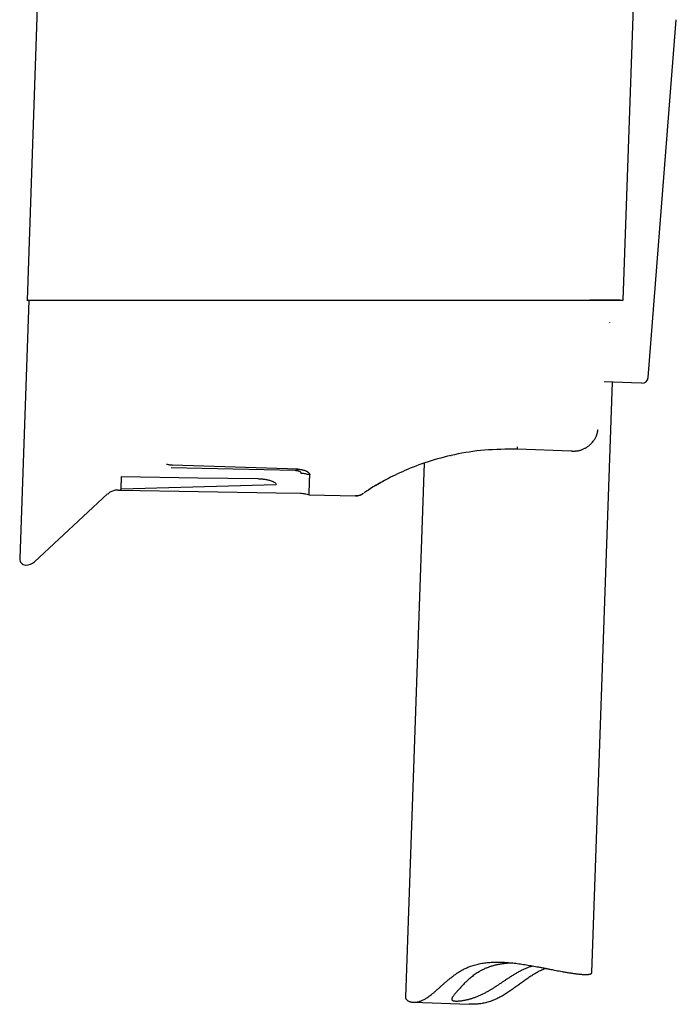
# Model space of a CAD drawing. Header units: millimetres. Extents: x 8 to 743, y 12 to 692.
# Tile 49 of 57: x 473 to 526, y 411 to 491. Entities that reach past the tile are written whole.
import ezdxf

# ---------------------------------------------------------------- set-up
doc = ezdxf.new("R2010")
doc.units = ezdxf.units.MM

msp = doc.modelspace()

# ---------------------------------------------------------------- linework, layer by layer
at = {"color": 7, "linetype": 'Continuous', "lineweight": 30}
for p, q in [((477.503, 587.105), (473.338, 467.839)), ((521.528, 467.834), (523.273, 517.799)), ((523.559, 461.575), (525.827, 490.514)), ((473.476, 467.836), (472.746, 446.933)), ((519.891, 467.836), (519.892, 467.859)), ((521.528, 467.834), (521.528, 467.834)), ((519.006, 413.463), (520.673, 461.198)), ((522.208, 461.144), (519.988, 461.221)), ((523.043, 461.115), (522.208, 461.144)), ((517.32, 455.626), (512.979, 455.778)), ((517.411, 455.623), (517.32, 455.626)), ((517.411, 455.623), (517.439, 455.624)), ((505.435, 454.641), (503.928, 411.477)), ((507.58, 455.265), (507.625, 455.276)), ((495.025, 454.049), (484.993, 454.286)), ((495.23, 454.164), (485.1, 454.503)), ((495.025, 454.049), (495.23, 454.164)), ((480.694, 452.478), (480.932, 452.474)), ((480.932, 452.474), (493.471, 452.255)), ((480.937, 452.567), (493.483, 452.926)), ((493.471, 452.255), (495.453, 452.221)), ((473.943, 446.681), (479.857, 452.159)), ((496.141, 452.102), (499.88, 452.004)), ((504.585, 411.053), (509.079, 410.897))]:
    msp.add_line(p, q, dxfattribs=at)
at = {"color": 7, "linetype": 'Continuous', "lineweight": 30, "flags": 128}
for points in [[(473.567, 467.837), (473.574, 467.837), (473.61, 467.838), (473.653, 467.838), (473.704, 467.838), (473.763, 467.839), (473.833, 467.839), (473.915, 467.839), (473.988, 467.839), (474.07, 467.839), (474.162, 467.839), (474.266, 467.839), (474.367, 467.838), (474.48, 467.838), (474.588, 467.838), (474.639, 467.838), (474.645, 467.838), (474.652, 467.838), (474.659, 467.838), (474.666, 467.838), (474.673, 467.838), (474.68, 467.838), (474.72, 467.838), (474.766, 467.838), (474.82, 467.838), (474.882, 467.838), (474.952, 467.838), (475.013, 467.838), (475.081, 467.838), (475.154, 467.838), (475.235, 467.838), (475.321, 467.838), (475.441, 467.838), (475.572, 467.838), (475.715, 467.837), (475.87, 467.837), (476.038, 467.837), (476.171, 467.837), (476.311, 467.837), (476.459, 467.837), (476.668, 467.837), (476.764, 467.837), (476.777, 467.837), (476.79, 467.837), (476.803, 467.837), (476.816, 467.837), (476.829, 467.837), (476.842, 467.837), (477.131, 467.837), (477.435, 467.837), (477.757, 467.837), (478.096, 467.837), (478.453, 467.837), (478.829, 467.837), (479.223, 467.837), (479.637, 467.837), (480.024, 467.837), (480.427, 467.837), (480.847, 467.837), (481.283, 467.837), (481.736, 467.837), (482.253, 467.837), (482.791, 467.837), (483.282, 467.837), (483.503, 467.837), (483.601, 467.837), (483.614, 467.837), (483.626, 467.837), (483.639, 467.837), (483.652, 467.837), (483.665, 467.837), (483.678, 467.837), (483.777, 467.837), (483.889, 467.837), (484.016, 467.837), (484.158, 467.837), (484.314, 467.837), (484.485, 467.837), (484.706, 467.837), (484.948, 467.837), (485.212, 467.837), (485.498, 467.837), (485.758, 467.838), (486.035, 467.838), (486.329, 467.838), (486.64, 467.838), (486.968, 467.838), (487.314, 467.838), (487.656, 467.838), (488.014, 467.838), (488.389, 467.838), (488.78, 467.838), (489.187, 467.838), (489.638, 467.838), (490.108, 467.838), (490.597, 467.838), (491.105, 467.838), (491.632, 467.838), (492.178, 467.838), (492.711, 467.838), (493.261, 467.838), (493.828, 467.838), (494.412, 467.838), (495.012, 467.838), (495.572, 467.838), (496.145, 467.838), (496.731, 467.838), (497.33, 467.838), (497.941, 467.837), (498.564, 467.837), (499.198, 467.837), (499.861, 467.837), (500.535, 467.837), (501.219, 467.837), (501.676, 467.837), (502.137, 467.837), (502.546, 467.837), (502.592, 467.837), (502.638, 467.837), (502.684, 467.837), (502.73, 467.837), (502.776, 467.837), (502.823, 467.837), (502.869, 467.837), (503.487, 467.837), (504.093, 467.837), (504.686, 467.837), (505.266, 467.837), (505.833, 467.837), (506.377, 467.837), (506.908, 467.837), (507.425, 467.837), (507.93, 467.837), (508.43, 467.837), (508.916, 467.837), (509.389, 467.837), (509.849, 467.837), (510.295, 467.837), (510.77, 467.837), (511.229, 467.837), (511.62, 467.837), (511.788, 467.837), (511.862, 467.837), (511.871, 467.837), (511.881, 467.837), (511.89, 467.837), (511.9, 467.837), (511.909, 467.837), (511.919, 467.837), (512.27, 467.837), (512.6, 467.837), (512.91, 467.837), (513.199, 467.837), (513.47, 467.837), (513.722, 467.837), (513.943, 467.838), (514.148, 467.838), (514.338, 467.838), (514.513, 467.838), (514.674, 467.838), (514.839, 467.838), (514.986, 467.838), (515.116, 467.838), (515.229, 467.838), (515.326, 467.838), (515.393, 467.838), (515.45, 467.838), (515.496, 467.838), (515.523, 467.838), (515.544, 467.838), (515.559, 467.838), (515.565, 467.838), (515.567, 467.838), (515.567, 467.838), (515.568, 467.838), (515.568, 467.838), (515.568, 467.838), (515.568, 467.838), (515.568, 467.838), (515.568, 467.838), (515.568, 467.838), (515.939, 467.838), (516.291, 467.838), (516.623, 467.839), (516.936, 467.84), (517.232, 467.84), (517.537, 467.841), (517.822, 467.842), (518.057, 467.843), (518.156, 467.844), (518.169, 467.844), (518.182, 467.844), (518.194, 467.844), (518.207, 467.844), (518.22, 467.844), (518.232, 467.844), (518.417, 467.845), (518.606, 467.846), (518.798, 467.848), (518.992, 467.849), (519.186, 467.851), (519.381, 467.853), (519.551, 467.855), (519.72, 467.857), (519.887, 467.859), (519.995, 467.86), (520.102, 467.862), (520.194, 467.864), (520.234, 467.864), (520.252, 467.864), (520.26, 467.865), (520.262, 467.865), (520.264, 467.865), (520.266, 467.865), (520.266, 467.865), (520.269, 467.865), (520.277, 467.864), (520.29, 467.864), (520.309, 467.864), (520.335, 467.863), (520.366, 467.862), (520.399, 467.861), (520.403, 467.861), (520.408, 467.861), (520.413, 467.861), (520.418, 467.861), (520.422, 467.861), (520.427, 467.861), (520.579, 467.856), (520.719, 467.853), (520.833, 467.85), (520.844, 467.849), (520.854, 467.849), (520.865, 467.849), (520.875, 467.849), (520.886, 467.848), (520.896, 467.848), (520.906, 467.848), (520.916, 467.847), (521.041, 467.844), (521.152, 467.841), (521.25, 467.839), (521.334, 467.837), (521.403, 467.836), (521.457, 467.835), (521.496, 467.834), (521.52, 467.834), (521.528, 467.834)], [(480.989, 453.582), (487.15, 453.479), (491.991, 453.399)]]:
    msp.add_lwpolyline(points, dxfattribs=at)
at = {"color": 7, "linetype": 'Continuous', "lineweight": 30}
for centre, radius, start, end in [((523.06, 461.614), 0.5, 268, 355.51874), ((480.673, 451.278), 1.2, 89, 132.80311), ((473.246, 446.915), 0.5, 178, 268), ((473.263, 447.415), 1, 268, 312.80311)]:
    msp.add_arc(centre, radius, start, end, dxfattribs=at)
for points, knots in [([(473.339, 467.844), (473.338, 467.844), (473.335, 467.844), (473.332, 467.844), (473.328, 467.844), (473.328, 467.844), (473.328, 467.844), (473.328, 467.844), (473.328, 467.844), (473.328, 467.844), (473.328, 467.843), (473.329, 467.843), (473.329, 467.842), (473.33, 467.842), (473.332, 467.841), (473.333, 467.841), (473.335, 467.84), (473.336, 467.84), (473.336, 467.84), (473.337, 467.84), (473.337, 467.84), (473.337, 467.84), (473.338, 467.84), (473.339, 467.839), (473.342, 467.839), (473.346, 467.838), (473.35, 467.838), (473.353, 467.837)], [0, 0, 0, 0, 0.00755, 0.018894, 0.025246, 0.026936, 0.034046, 0.047433, 0.067547, 0.096298, 0.133349, 0.179102, 0.23122, 0.291846, 0.361181, 0.439368, 0.525162, 0.53704, 0.549067, 0.561243, 0.573567, 0.586039, 0.594476, 0.640127, 0.736071, 0.835966, 1, 1, 1, 1]), ([(473.33, 467.837), (473.33, 467.837), (473.327, 467.837), (473.345, 467.837), (473.385, 467.837), (473.447, 467.837), (473.53, 467.837), (473.634, 467.837), (473.759, 467.837), (473.904, 467.837), (474.07, 467.837), (474.256, 467.837), (474.463, 467.837), (474.69, 467.837), (474.938, 467.837), (475.205, 467.837), (475.493, 467.837), (475.8, 467.837), (476.127, 467.837), (476.474, 467.837), (476.841, 467.837), (477.225, 467.837), (477.626, 467.837), (478.043, 467.837), (478.477, 467.837), (478.927, 467.837), (479.393, 467.837), (479.877, 467.837), (480.376, 467.837), (480.89, 467.837), (481.419, 467.837), (481.962, 467.837), (482.519, 467.837), (483.091, 467.837), (483.676, 467.837), (484.274, 467.837), (484.882, 467.837), (485.5, 467.837), (486.129, 467.837), (486.767, 467.837), (487.416, 467.837), (488.074, 467.837), (488.74, 467.837), (489.414, 467.837), (490.093, 467.837), (490.778, 467.837), (491.47, 467.837), (492.168, 467.837), (492.873, 467.837), (493.582, 467.837), (494.296, 467.837), (495.011, 467.837), (495.729, 467.837), (496.448, 467.837), (497.17, 467.837), (497.891, 467.837), (498.611, 467.837), (499.327, 467.837), (500.041, 467.837), (500.753, 467.837), (501.461, 467.837), (502.167, 467.837), (502.871, 467.837), (503.569, 467.837), (504.262, 467.837), (504.948, 467.837), (505.627, 467.837), (506.299, 467.837), (506.964, 467.837), (507.62, 467.837), (508.268, 467.837), (508.904, 467.837), (509.53, 467.837), (510.145, 467.837), (510.748, 467.837), (511.341, 467.837), (511.897, 467.837), (512.419, 467.837), (512.906, 467.837), (513.383, 467.837), (513.843, 467.837), (514.224, 467.837), (514.532, 467.837), (514.776, 467.837), (515.021, 467.837), (515.264, 467.837), (515.499, 467.837), (515.72, 467.837), (516.021, 467.837), (516.407, 467.837), (516.877, 467.837), (517.289, 467.837), (517.645, 467.837), (517.936, 467.837), (518.134, 467.837), (518.241, 467.837), (518.271, 467.837), (518.3, 467.837), (518.33, 467.837), (518.359, 467.837), (518.389, 467.837), (518.595, 467.837), (518.972, 467.837), (519.481, 467.837), (519.867, 467.837), (520.085, 467.837), (520.163, 467.837), (520.184, 467.837), (520.205, 467.837), (520.227, 467.837), (520.248, 467.837), (520.269, 467.837), (520.342, 467.837), (520.463, 467.837), (520.59, 467.837), (520.673, 467.837), (520.714, 467.837), (520.755, 467.837), (520.793, 467.837), (520.825, 467.837), (520.864, 467.837), (520.911, 467.837), (520.955, 467.837), (520.981, 467.837), (520.993, 467.837), (521.004, 467.837), (521.015, 467.837), (521.026, 467.837), (521.037, 467.837), (521.046, 467.837), (521.052, 467.837), (521.055, 467.837), (521.055, 467.837), (521.056, 467.837), (521.056, 467.837), (521.056, 467.837), (521.056, 467.837), (521.056, 467.837), (521.056, 467.837), (521.056, 467.837), (521.056, 467.837), (521.056, 467.837), (521.056, 467.837), (521.056, 467.837), (521.056, 467.837), (521.056, 467.837), (521.056, 467.837), (521.056, 467.837), (521.056, 467.837), (521.056, 467.837), (521.056, 467.837), (521.057, 467.837), (521.059, 467.837), (521.058, 467.837), (521.061, 467.837), (521.062, 467.837), (521.064, 467.837), (521.068, 467.837), (521.069, 467.837), (521.072, 467.837), (521.071, 467.837), (521.071, 467.837), (521.072, 467.837), (521.072, 467.837), (521.072, 467.837), (521.072, 467.837), (521.072, 467.837), (521.072, 467.837), (521.072, 467.837), (521.072, 467.837), (521.072, 467.837), (521.073, 467.837), (521.075, 467.837), (521.077, 467.837), (521.081, 467.837), (521.087, 467.837), (521.092, 467.837), (521.103, 467.837), (521.122, 467.837), (521.149, 467.837), (521.174, 467.837), (521.189, 467.837), (521.195, 467.837), (521.196, 467.837), (521.197, 467.837), (521.199, 467.837), (521.2, 467.837), (521.201, 467.837), (521.203, 467.837), (521.215, 467.837), (521.237, 467.837), (521.268, 467.837), (521.295, 467.837), (521.314, 467.837), (521.322, 467.837), (521.322, 467.837)], [0, 0, 0, 0, 0.003701, 0.013526, 0.023374, 0.033253, 0.043173, 0.053084, 0.062955, 0.072794, 0.082609, 0.09241, 0.102205, 0.112003, 0.121815, 0.131622, 0.141432, 0.151256, 0.1611, 0.170975, 0.180889, 0.190795, 0.200663, 0.210502, 0.220319, 0.230124, 0.239925, 0.249733, 0.25957, 0.269394, 0.279213, 0.289036, 0.298872, 0.308729, 0.318616, 0.328497, 0.338353, 0.348192, 0.358024, 0.367856, 0.377699, 0.38756, 0.397416, 0.40725, 0.417071, 0.426888, 0.43671, 0.446545, 0.456402, 0.466306, 0.476189, 0.486061, 0.49593, 0.505806, 0.515696, 0.52561, 0.535471, 0.545311, 0.555137, 0.56496, 0.574788, 0.584629, 0.594492, 0.604377, 0.614239, 0.624087, 0.63393, 0.643776, 0.653635, 0.663514, 0.673381, 0.683225, 0.693055, 0.702879, 0.712707, 0.722548, 0.732408, 0.741028, 0.749648, 0.758274, 0.766906, 0.7752, 0.779925, 0.784701, 0.78953, 0.794412, 0.799348, 0.803796, 0.808048, 0.818084, 0.828281, 0.838645, 0.845578, 0.852587, 0.858818, 0.859522, 0.860225, 0.86093, 0.861636, 0.862342, 0.863049, 0.863757, 0.877197, 0.890582, 0.902318, 0.907472, 0.90805, 0.908628, 0.909206, 0.909783, 0.910361, 0.910939, 0.911516, 0.916311, 0.920953, 0.922144, 0.923324, 0.924494, 0.925654, 0.926576, 0.927218, 0.929041, 0.930713, 0.931067, 0.931414, 0.931753, 0.932084, 0.932408, 0.932724, 0.933033, 0.933226, 0.93328, 0.933295, 0.933301, 0.933303, 0.933304, 0.933304, 0.933304, 0.933305, 0.933305, 0.933305, 0.933305, 0.933306, 0.933307, 0.933308, 0.93331, 0.933311, 0.933317, 0.93333, 0.933383, 0.933475, 0.933567, 0.933759, 0.933976, 0.934243, 0.934796, 0.935467, 0.935796, 0.93615, 0.936481, 0.936632, 0.936699, 0.936728, 0.936741, 0.936747, 0.93675, 0.936752, 0.936752, 0.936757, 0.936769, 0.936817, 0.937005, 0.937313, 0.937743, 0.93867, 0.9399, 0.941285, 0.942587, 0.946691, 0.954079, 0.961542, 0.96485, 0.965175, 0.965501, 0.965827, 0.966153, 0.966479, 0.966806, 0.967132, 0.967459, 0.975946, 0.984123, 0.99199, 0.999548, 1, 1, 1, 1]), ([(521.295, 467.838), (521.29, 467.838), (521.265, 467.838), (521.212, 467.839), (521.15, 467.839), (521.109, 467.839), (521.092, 467.839), (521.088, 467.839), (521.084, 467.839), (521.079, 467.839), (521.075, 467.839), (521.071, 467.839), (521.067, 467.839), (521.061, 467.839), (521.051, 467.839), (521.037, 467.839), (521.018, 467.839), (520.994, 467.839), (520.966, 467.839), (520.931, 467.838), (520.892, 467.838), (520.848, 467.838), (520.799, 467.838), (520.743, 467.838), (520.68, 467.838), (520.612, 467.838), (520.561, 467.838), (520.53, 467.838), (520.519, 467.838), (520.508, 467.838), (520.5, 467.838), (520.494, 467.838), (520.488, 467.838), (520.478, 467.838), (520.464, 467.838), (520.446, 467.838), (520.422, 467.838), (520.39, 467.838), (520.348, 467.838), (520.3, 467.838), (520.246, 467.837), (520.185, 467.837), (520.118, 467.837), (520.043, 467.837), (519.967, 467.837), (519.915, 467.837), (519.891, 467.837)], [0, 0, 0, 0, 0.019599, 0.101656, 0.180333, 0.217863, 0.222024, 0.226175, 0.230316, 0.234446, 0.238566, 0.242675, 0.244783, 0.249929, 0.259183, 0.271995, 0.288625, 0.309075, 0.333343, 0.361429, 0.393335, 0.426914, 0.463889, 0.504257, 0.548021, 0.595179, 0.639386, 0.646571, 0.65382, 0.661134, 0.667018, 0.667815, 0.672247, 0.678108, 0.686946, 0.697808, 0.710694, 0.731122, 0.755179, 0.782866, 0.814183, 0.84702, 0.883081, 0.922366, 0.964875, 1, 1, 1, 1]), ([(520.462, 466.036), (520.462, 466.036), (520.467, 466.037), (520.465, 466.039), (520.463, 466.041)], [0, 0, 0, 0, 0.054135, 1, 1, 1, 1]), ([(518.769, 456.074), (518.774, 456.078), (518.797, 456.096), (518.843, 456.136), (518.91, 456.198), (518.985, 456.274), (519.066, 456.367), (519.151, 456.478), (519.226, 456.592), (519.29, 456.706), (519.343, 456.815), (519.392, 456.934), (519.435, 457.063), (519.471, 457.2), (519.487, 457.295), (519.495, 457.344)], [0, 0, 0, 0, 0.011164, 0.062068, 0.123495, 0.195553, 0.278331, 0.371894, 0.476284, 0.551973, 0.632587, 0.718054, 0.808271, 0.902674, 1, 1, 1, 1]), ([(519.494, 457.344), (519.495, 457.345), (519.501, 457.347), (519.499, 457.351), (519.497, 457.354)], [0, 0, 0, 0, 0.2049204, 1, 1, 1, 1]), ([(512.979, 455.778), (512.085, 455.776), (510.348, 455.772), (507.88, 455.373), (505.692, 454.781), (503.827, 454.059), (502.313, 453.312), (501.273, 452.705), (500.687, 452.324), (500.612, 452.273), (500.59, 452.259)], [0, 0, 0, 0, 0.1422323, 0.276343, 0.4072178, 0.5401007, 0.6731157, 0.8084719, 0.9434475, 1, 1, 1, 1]), ([(512.979, 455.778), (512.98, 455.779), (512.981, 455.782), (512.984, 455.804), (512.987, 455.842), (512.99, 455.897), (512.993, 455.95), (512.995, 455.976)], [0, 0, 0, 0, 0.18505, 0.372347, 0.560568, 0.781682, 1, 1, 1, 1]), ([(517.434, 455.623), (517.45, 455.622), (517.48, 455.622), (517.524, 455.625), (517.566, 455.629), (517.62, 455.632), (517.691, 455.638), (517.782, 455.647), (517.883, 455.662), (517.99, 455.685), (518.1, 455.716), (518.213, 455.755), (518.324, 455.8), (518.426, 455.849), (518.515, 455.898), (518.589, 455.944), (518.65, 455.984), (518.697, 456.018), (518.726, 456.04), (518.74, 456.051), (518.742, 456.052)], [0, 0, 0, 0, 0.054021, 0.097055, 0.129641, 0.160792, 0.21146, 0.274486, 0.344941, 0.41873, 0.496131, 0.577436, 0.662444, 0.741957, 0.81195, 0.872299, 0.922926, 0.963803, 0.994707, 1, 1, 1, 1]), ([(484.624, 454.578), (484.661, 454.567), (484.733, 454.547), (484.851, 454.525), (484.974, 454.509), (485.058, 454.505), (485.1, 454.503)], [0, 0, 0, 0, 0.250138, 0.49945, 0.749791, 1, 1, 1, 1]), ([(495.509, 453.826), (495.508, 453.839), (495.506, 453.864), (495.48, 453.903), (495.44, 453.94), (495.382, 453.974), (495.322, 453.999), (495.267, 454.016), (495.208, 454.03), (495.128, 454.044), (495.06, 454.047), (495.025, 454.049)], [0, 0, 0, 0, 0.125329, 0.249882, 0.375932, 0.499582, 0.625952, 0.687716, 0.749367, 0.87474, 1, 1, 1, 1]), ([(495.23, 454.164), (495.269, 454.161), (495.348, 454.156), (495.466, 454.143), (495.579, 454.124), (495.685, 454.098), (495.785, 454.067), (495.874, 454.032), (495.952, 453.995), (496.019, 453.956), (496.076, 453.914), (496.124, 453.87), (496.161, 453.825), (496.184, 453.781), (496.194, 453.741), (496.196, 453.717), (496.197, 453.704)], [0, 0, 0, 0, 0.0737754, 0.1475951, 0.2209229, 0.2956191, 0.3705959, 0.4453214, 0.5159844, 0.5868706, 0.6575696, 0.7314746, 0.8055605, 0.8793938, 0.9396728, 1, 1, 1, 1]), ([(480.942, 452.659), (480.943, 452.691), (480.946, 452.755), (480.953, 452.878), (480.96, 453.021), (480.969, 453.186), (480.978, 453.371), (480.986, 453.511), (480.989, 453.582)], [0, 0, 0, 0, 0.166667, 0.333333, 0.5, 0.666667, 0.833333, 1, 1, 1, 1]), ([(491.991, 453.399), (492.093, 453.396), (492.294, 453.389), (492.581, 453.354), (492.796, 453.311), (492.954, 453.269), (493.099, 453.222), (493.255, 453.161), (493.388, 453.083), (493.47, 453.004), (493.478, 452.952), (493.483, 452.926)], [0, 0, 0, 0, 0.125883, 0.247395, 0.37036, 0.434252, 0.50055, 0.626628, 0.748876, 0.871843, 1, 1, 1, 1]), ([(496.197, 453.704), (496.14, 453.719), (496.026, 453.748), (495.855, 453.787), (495.683, 453.816), (495.567, 453.823), (495.509, 453.826)], [0, 0, 0, 0, 0.252121, 0.503011, 0.752071, 1, 1, 1, 1]), ([(496.141, 452.103), (496.141, 452.104), (496.141, 452.105), (496.141, 452.122), (496.142, 452.147), (496.144, 452.181), (496.145, 452.223), (496.147, 452.27), (496.148, 452.321), (496.15, 452.378), (496.152, 452.443), (496.155, 452.515), (496.158, 452.595), (496.161, 452.681), (496.165, 452.794), (496.17, 452.922), (496.175, 453.065), (496.179, 453.198), (496.184, 453.34), (496.19, 453.506), (496.194, 453.632), (496.197, 453.704)], [0, 0, 0, 0, 0.06129, 0.115197, 0.169105, 0.223105, 0.277106, 0.322713, 0.36832, 0.413984, 0.459648, 0.506243, 0.552838, 0.599494, 0.64615, 0.721724, 0.773828, 0.825931, 0.878119, 0.930307, 1, 1, 1, 1]), ([(501.535, 452.854), (501.537, 452.855), (501.54, 452.857), (501.568, 452.873), (501.612, 452.899), (501.674, 452.936), (501.754, 452.982), (501.851, 453.037), (501.964, 453.102), (502.074, 453.163), (502.153, 453.206), (502.182, 453.222)], [0, 0, 0, 0, 0.116136, 0.232285, 0.348685, 0.465573, 0.583185, 0.698916, 0.81511, 0.931977, 1, 1, 1, 1]), ([(480.932, 452.474), (480.932, 452.476), (480.932, 452.48), (480.934, 452.511), (480.936, 452.549), (480.937, 452.567)], [0, 0, 0, 0, 0.333333, 0.666667, 1, 1, 1, 1]), ([(480.937, 452.567), (480.937, 452.581), (480.939, 452.607), (480.941, 452.642), (480.942, 452.659)], [0, 0, 0, 0, 0.5, 1, 1, 1, 1]), ([(495.453, 452.221), (495.511, 452.218), (495.628, 452.212), (495.801, 452.182), (495.974, 452.144), (496.088, 452.115), (496.145, 452.101)], [0, 0, 0, 0, 0.2480286, 0.4971419, 0.7479949, 1, 1, 1, 1]), ([(500.467, 452.176), (500.435, 452.156), (500.37, 452.115), (500.263, 452.068), (500.145, 452.03), (500.017, 452.006), (499.926, 452.005), (499.88, 452.005)], [0, 0, 0, 0, 0.185149, 0.372408, 0.560535, 0.78158, 1, 1, 1, 1]), ([(499.891, 452.012), (499.931, 452.013), (500.005, 452.013), (500.107, 452.028), (500.19, 452.049), (500.255, 452.07), (500.297, 452.086), (500.321, 452.097), (500.333, 452.102), (500.347, 452.109), (500.367, 452.118), (500.392, 452.132), (500.421, 452.148), (500.44, 452.16), (500.451, 452.166)], [0, 0, 0, 0, 0.185778, 0.346111, 0.479524, 0.585326, 0.66333, 0.692176, 0.707183, 0.724951, 0.770553, 0.831169, 0.907557, 1, 1, 1, 1]), ([(500.463, 452.176), (500.458, 452.172), (500.448, 452.165), (500.442, 452.16), (500.442, 452.16), (500.442, 452.16)], [0, 0, 0, 0, 0.384412, 0.768963, 1, 1, 1, 1]), ([(500.482, 452.186), (500.483, 452.187), (500.486, 452.189), (500.499, 452.198), (500.506, 452.203)], [0, 0, 0, 0, 0.500172, 1, 1, 1, 1]), ([(500.495, 452.195), (500.503, 452.2), (500.519, 452.211), (500.537, 452.223), (500.546, 452.229)], [0, 0, 0, 0, 0.500648, 1, 1, 1, 1]), ([(503.928, 411.477), (503.928, 411.462), (503.929, 411.431), (503.943, 411.383), (503.969, 411.332), (504.007, 411.281), (504.056, 411.232), (504.118, 411.185), (504.193, 411.143), (504.269, 411.111), (504.341, 411.089), (504.407, 411.073), (504.477, 411.061), (504.553, 411.054), (504.634, 411.052), (504.72, 411.055), (504.811, 411.065), (504.906, 411.081), (505.004, 411.104), (505.105, 411.135), (505.21, 411.174), (505.32, 411.222), (505.433, 411.279), (505.551, 411.346), (505.67, 411.422), (505.804, 411.514), (505.953, 411.625), (506.118, 411.755), (506.285, 411.895), (506.454, 412.041), (506.627, 412.194), (506.803, 412.351), (506.982, 412.51), (507.175, 412.68), (507.383, 412.859), (507.608, 413.045), (507.842, 413.226), (508.086, 413.402), (508.342, 413.568), (508.614, 413.721), (508.9, 413.857), (509.162, 413.961), (509.394, 414.039), (509.593, 414.096), (509.796, 414.147), (510.004, 414.19), (510.216, 414.226), (510.433, 414.256), (510.652, 414.278), (510.87, 414.294), (511.086, 414.303), (511.3, 414.307), (511.514, 414.306), (511.73, 414.3), (511.947, 414.29), (512.165, 414.275), (512.382, 414.257), (512.61, 414.235), (512.848, 414.208), (513.097, 414.176), (513.343, 414.141), (513.589, 414.104), (513.833, 414.064), (514.076, 414.023), (514.316, 413.98), (514.567, 413.934), (514.826, 413.885), (515.093, 413.834), (515.355, 413.783), (515.613, 413.733), (515.866, 413.683), (516.114, 413.635), (516.355, 413.589), (516.567, 413.55), (516.753, 413.516), (516.913, 413.488), (517.069, 413.461), (517.221, 413.436), (517.368, 413.413), (517.51, 413.392), (517.648, 413.373), (517.734, 413.362), (517.777, 413.357)], [0, 0, 0, 0, 0.013321, 0.028007, 0.042781, 0.057554, 0.072607, 0.08766, 0.102823, 0.117985, 0.127473, 0.136961, 0.14649, 0.156018, 0.165697, 0.175376, 0.185121, 0.194866, 0.204361, 0.213856, 0.223442, 0.233028, 0.242919, 0.25281, 0.262805, 0.272799, 0.286023, 0.299247, 0.312582, 0.325918, 0.339465, 0.353012, 0.366597, 0.380183, 0.396168, 0.412152, 0.428203, 0.444253, 0.460672, 0.477087, 0.493778, 0.510469, 0.521066, 0.531662, 0.542344, 0.553026, 0.563963, 0.5749, 0.585918, 0.596937, 0.60753, 0.618123, 0.628775, 0.639428, 0.650245, 0.661063, 0.67193, 0.682797, 0.695412, 0.708027, 0.720707, 0.733387, 0.746258, 0.759129, 0.772061, 0.784994, 0.800089, 0.815185, 0.830377, 0.84557, 0.861069, 0.876569, 0.892176, 0.907784, 0.919196, 0.930608, 0.942064, 0.95352, 0.965116, 0.976712, 0.988356, 1, 1, 1, 1]), ([(512.607, 414.234), (512.574, 414.233), (512.49, 414.23), (512.353, 414.222), (512.197, 414.21), (512.043, 414.196), (511.893, 414.179), (511.747, 414.16), (511.6, 414.137), (511.452, 414.111), (511.304, 414.08), (511.156, 414.046), (511.008, 414.007), (510.823, 413.953), (510.603, 413.879), (510.351, 413.777), (510.108, 413.66), (509.897, 413.541), (509.716, 413.427), (509.562, 413.321), (509.414, 413.211), (509.27, 413.098), (509.131, 412.981), (508.996, 412.862), (508.867, 412.742), (508.741, 412.622), (508.621, 412.502), (508.505, 412.383), (508.394, 412.267), (508.289, 412.152), (508.188, 412.04), (508.094, 411.932), (508.006, 411.829), (507.921, 411.725), (507.84, 411.622), (507.782, 411.54), (507.744, 411.48), (507.719, 411.438), (507.7, 411.4), (507.681, 411.353), (507.671, 411.304), (507.677, 411.264), (507.693, 411.237), (507.711, 411.22), (507.734, 411.204), (507.772, 411.187), (507.832, 411.171), (507.925, 411.16), (508.039, 411.155), (508.151, 411.158), (508.252, 411.164), (508.332, 411.171), (508.417, 411.18), (508.507, 411.192), (508.603, 411.206), (508.703, 411.224), (508.808, 411.244), (508.915, 411.268), (509.023, 411.294), (509.131, 411.323), (509.243, 411.355), (509.358, 411.391), (509.475, 411.431), (509.596, 411.474), (509.718, 411.522), (509.878, 411.588), (510.077, 411.677), (510.315, 411.795), (510.556, 411.925), (510.779, 412.054), (510.984, 412.178), (511.171, 412.296), (511.357, 412.417), (511.544, 412.541), (511.731, 412.666), (511.919, 412.794), (512.106, 412.921), (512.32, 413.064), (512.516, 413.191), (512.694, 413.303), (512.828, 413.384), (512.963, 413.463), (513.098, 413.539), (513.234, 413.61), (513.368, 413.676), (513.499, 413.738), (513.627, 413.794), (513.754, 413.847), (513.88, 413.895), (514.004, 413.939), (514.11, 413.975), (514.174, 413.994), (514.198, 414.001)], [0, 0, 0, 0, 0.005911, 0.01507, 0.024307, 0.033544, 0.042028, 0.050511, 0.05906, 0.06761, 0.076371, 0.085132, 0.093968, 0.102804, 0.118747, 0.134798, 0.15117, 0.167644, 0.179408, 0.191172, 0.20303, 0.214889, 0.226984, 0.23908, 0.251243, 0.263406, 0.275721, 0.288035, 0.300434, 0.312832, 0.325555, 0.338278, 0.351152, 0.364025, 0.380044, 0.396166, 0.404401, 0.412635, 0.420933, 0.42923, 0.445251, 0.461388, 0.469635, 0.477881, 0.486188, 0.494494, 0.510513, 0.526635, 0.54308, 0.559635, 0.567965, 0.576294, 0.584683, 0.593072, 0.601651, 0.61023, 0.618878, 0.627526, 0.635644, 0.643762, 0.651941, 0.66012, 0.668489, 0.676857, 0.68529, 0.693723, 0.709569, 0.725507, 0.7417, 0.757967, 0.77066, 0.783354, 0.796145, 0.808936, 0.821992, 0.835049, 0.848189, 0.86133, 0.879969, 0.889334, 0.898698, 0.908229, 0.917759, 0.927366, 0.936973, 0.9463, 0.955628, 0.965042, 0.974457, 0.984154, 0.993852, 1, 1, 1, 1]), ([(515.292, 413.795), (515.264, 413.785), (515.176, 413.753), (515.026, 413.69), (514.843, 413.607), (514.658, 413.514), (514.474, 413.413), (514.25, 413.28), (513.988, 413.111), (513.689, 412.904), (513.389, 412.689), (513.088, 412.468), (512.782, 412.246), (512.471, 412.026), (512.152, 411.813), (511.88, 411.644), (511.658, 411.517), (511.489, 411.427), (511.318, 411.341), (511.142, 411.261), (510.962, 411.188), (510.777, 411.121), (510.59, 411.062), (510.401, 411.013), (510.214, 410.974), (510.028, 410.943), (509.84, 410.919), (509.651, 410.903), (509.461, 410.894), (509.27, 410.892), (509.143, 410.893), (509.08, 410.897), (509.079, 410.897)], [0, 0, 0, 0, 0.014089, 0.044442, 0.075574, 0.106706, 0.138097, 0.16949, 0.221801, 0.274123, 0.326851, 0.379583, 0.432972, 0.486359, 0.540066, 0.593764, 0.620349, 0.646934, 0.673652, 0.700369, 0.727646, 0.754921, 0.782471, 0.810022, 0.836631, 0.863241, 0.890104, 0.916967, 0.944517, 0.972068, 0.99981, 1, 1, 1, 1]), ([(517.777, 413.357), (517.831, 413.351), (517.938, 413.338), (518.086, 413.324), (518.225, 413.313), (518.355, 413.306), (518.474, 413.304), (518.582, 413.305), (518.679, 413.311), (518.762, 413.32), (518.833, 413.333), (518.891, 413.35), (518.938, 413.371), (518.974, 413.395), (518.996, 413.423), (519.006, 413.446), (519.005, 413.46), (519.005, 413.464)], [0, 0, 0, 0, 0.068948, 0.137897, 0.207328, 0.27676, 0.347719, 0.418677, 0.490164, 0.561651, 0.630599, 0.699547, 0.768969, 0.838391, 0.909282, 0.980174, 1, 1, 1, 1])]:
    msp.add_open_spline(points, degree=3, knots=knots, dxfattribs=at)

doc.saveas('drawing.dxf')
